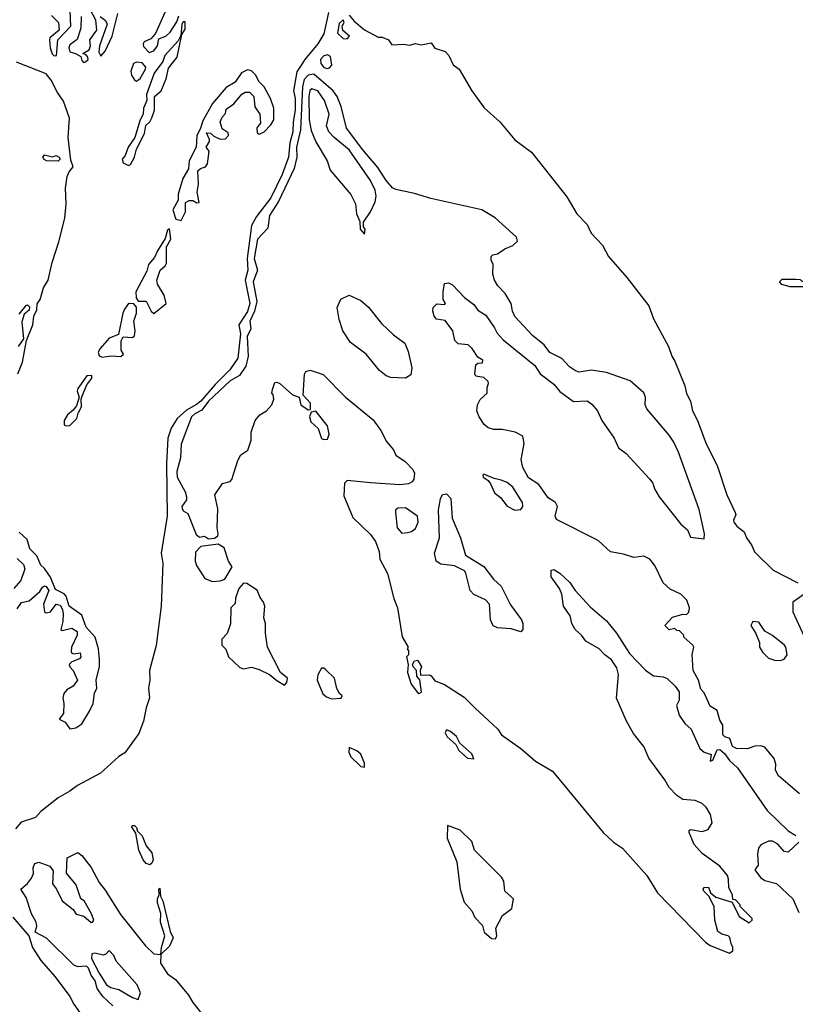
# Model space of a CAD drawing. Extents: x 2210602 to 2357277, y 510288 to 673808.
# Tile 250 of 256: x 2333657 to 2337632, y 543565 to 548609. Entities that reach past the tile are written whole.
import ezdxf

# ---------------------------------------------------------------- set-up
doc = ezdxf.new("R2010")
doc.units = 0

msp = doc.modelspace()

# ---------------------------------------------------------------- linework, layer by layer
at = {"layer": '0CON05XD'}
for points in [[(2334435.9, 548724.1), (2334352.5, 548537.5), (2334329.3, 548510.7), (2334295, 548496), (2334290, 548485), (2334291.7, 548471.7), (2334320.7, 548440.7), (2334345, 548450), (2334363.3, 548475), (2334370, 548510), (2334405.7, 548524.3), (2334428.8, 548545), (2334462, 548598), (2334472.3, 548627.7)], [(2335240.4, 548645), (2335215, 548536.2), (2335185, 548485.7), (2335119.2, 548405), (2335078.2, 548341.8), (2335060, 548245), (2335068.4, 548205), (2335069.2, 548145), (2335058.9, 548085), (2335056.4, 548035), (2335041.6, 547978.4), (2335033.9, 547905), (2335003.1, 547815), (2334945, 547695.6), (2334870.1, 547599.9), (2334845.3, 547555), (2334823.5, 547385), (2334826.7, 547325), (2334812.8, 547275), (2334837, 547155), (2334825, 547114.6), (2334780.4, 547045), (2334789.1, 546999.1), (2334775.6, 546875), (2334734.7, 546815), (2334659.7, 546740.3), (2334585, 546653.9), (2334562.5, 546637.5), (2334511.8, 546608.2), (2334464.9, 546565.1), (2334434.2, 546515.8), (2334416.5, 546465), (2334408.8, 546335), (2334412.5, 546065), (2334381.6, 545875), (2334390.5, 545825), (2334381.5, 545605), (2334356.4, 545403.6), (2334323.1, 545275), (2334324, 545225), (2334317.5, 545185), (2334322.4, 545135), (2334305, 545084.3), (2334291.7, 545015), (2334268.5, 544951.5), (2334196.4, 544853.6), (2334165, 544833.4), (2334071, 544749), (2333953.6, 544686.4), (2333915, 544656.8), (2333855, 544623), (2333765, 544551.8), (2333737.8, 544522.2), (2333665, 544498.4), (2333636, 544464)], [(2333819.7, 548629.7), (2333856, 548595), (2333860, 548555), (2333812.5, 548515), (2333810, 548505), (2333813.3, 548465), (2333824.1, 548434.1), (2333833.9, 548423.9), (2333846, 548425), (2333853.3, 548505), (2333919.2, 548575), (2333916.2, 548653.8)], [(2333985, 548390), (2333995, 548392.5), (2334007.5, 548405), (2334007, 548417), (2333998.3, 548428.3), (2333980, 548435), (2334012.5, 548455), (2334020, 548475), (2334016.7, 548505), (2334052.5, 548555), (2334047, 548607), (2334017.5, 548665)], [(2334070, 548625), (2334097.5, 548605), (2334106.1, 548586.1), (2334065.7, 548475), (2334062.3, 548442.3), (2334072.5, 548422.5), (2334095, 548447.5), (2334131.5, 548525), (2334160, 548640)], [(2333972.5, 548625), (2333970.5, 548565), (2333952.6, 548507.4), (2333915, 548479.2), (2333909.4, 548465), (2333915, 548443.8), (2333943.6, 548436.4), (2333970, 548420), (2333975, 548400), (2333985, 548390)], [(2334215, 547861.2), (2334225, 547867.5), (2334245, 547904), (2334256, 547945), (2334297.3, 548025), (2334304.1, 548065.9), (2334324, 548085), (2334335, 548106.2), (2334347.3, 548145), (2334347.5, 548215), (2334382, 548245), (2334408.7, 548305), (2334419.1, 548360.9), (2334465, 548416.2), (2334487.5, 548532.5), (2334505, 548560), (2334505, 548597.5), (2334495, 548597.5), (2334487.5, 548585), (2334483, 548527), (2334468.8, 548501.2), (2334401.2, 548425), (2334390, 548395), (2334346.7, 548335), (2334307.5, 548225), (2334308.8, 548195), (2334291.2, 548155), (2334290, 548125), (2334274, 548095), (2334247.5, 548005), (2334212.5, 547955), (2334197.5, 547912.5), (2334182.5, 547895), (2334187.5, 547875), (2334215, 547861.2)], [(2335335, 548510), (2335347.5, 548525), (2335313, 548553), (2335310, 548575), (2335320, 548595), (2335315, 548607.5), (2335295, 548590), (2335285, 548540), (2335315, 548512.5), (2335335, 548510)], [(2335345, 548632.5), (2335370.5, 548600.5), (2335425, 548557.5), (2335495, 548520), (2335515, 548520), (2335546.4, 548506.4), (2335565, 548480), (2335625, 548483.3), (2335655, 548477.5), (2335685, 548487.5), (2335715, 548480), (2335765, 548490), (2335785, 548462.5), (2335837.5, 548445), (2335856.2, 548425), (2335878, 548378), (2335910, 548355), (2335974.2, 548245), (2336038, 548158), (2336117.1, 548085), (2336195, 547993.1), (2336280.2, 547930.2), (2336460.7, 547700.7), (2336512.5, 547615), (2336565, 547560), (2336586, 547515), (2336643.6, 547453.6), (2336674.4, 547395), (2336768.6, 547288.6), (2336882.1, 547142.1), (2336905.5, 547075.5), (2336981.9, 546935), (2336998.6, 546885), (2337015, 546860), (2337065, 546733.3), (2337073.9, 546693.9), (2337094.5, 546654.5), (2337105.6, 546605), (2337131.1, 546555), (2337175, 546436.2), (2337231.9, 546325), (2337280.6, 546175), (2337324.4, 546085), (2337327, 546073), (2337315.8, 546045), (2337317.5, 546035), (2337332.2, 546015), (2337370, 545985), (2337381.1, 545955), (2337409.4, 545915), (2337423.2, 545883.2), (2337518.2, 545788.2), (2337645, 545723.8)], [(2333648.5, 546795), (2333671.5, 546855), (2333692.5, 546965), (2333724.4, 547045), (2333729.5, 547090.5), (2333745, 547122.5), (2333746.1, 547153.9), (2333762, 547175), (2333780, 547235), (2333803.3, 547275), (2333824.3, 547365.7), (2333858.6, 547471.4), (2333888, 547592), (2333895.4, 547665), (2333892.5, 547745), (2333900, 547805), (2333910.2, 547829.8), (2333931.2, 547855), (2333918.5, 547888.5), (2333906.5, 548005), (2333912.9, 548105), (2333882, 548192), (2333851.5, 548235), (2333818.5, 548298.5), (2333792.1, 548332.1), (2333641.7, 548391.7)], [(2334255, 548293.3), (2334275, 548307.5), (2334301.2, 548355), (2334303.8, 548365), (2334285, 548388), (2334255, 548391.2), (2334240, 548385), (2334226.7, 548345), (2334230, 548325), (2334247, 548297), (2334255, 548293.3)], [(2335235, 548358.8), (2335245, 548362.5), (2335257.5, 548375), (2335250.7, 548420.7), (2335235, 548428.8), (2335215, 548423.8), (2335199.2, 548405), (2335200, 548385), (2335215, 548364.2), (2335235, 548358.8)], [(2334485, 547580), (2334506.2, 547625), (2334507.5, 547672.5), (2334525, 547683.3), (2334545, 547682.5), (2334565, 547670), (2334577, 547673), (2334566.7, 547725), (2334573.6, 547766.4), (2334570, 547835), (2334583.3, 547846.7), (2334610, 547855), (2334619.3, 547870.7), (2334627.5, 547935), (2334612.5, 547955), (2334630, 547985), (2334630, 547995), (2334615, 548030), (2334635, 548027.5), (2334651.7, 548011.7), (2334685, 547997.5), (2334711.7, 547998.3), (2334727.5, 548015), (2334725, 548030), (2334695, 548050), (2334683.8, 548085), (2334695, 548110), (2334711.7, 548128.3), (2334715, 548150), (2334755, 548177.5), (2334795, 548227.5), (2334813, 548237), (2334835, 548237.5), (2334856.7, 548215), (2334863, 548163), (2334887.5, 548125), (2334891.7, 548078.3), (2334873.3, 548055), (2334875, 548030), (2334885, 548022.5), (2334910, 548035), (2334945, 548070), (2334958.8, 548095), (2334958.8, 548155), (2334943.3, 548205), (2334910, 548265), (2334882, 548292), (2334866.7, 548325), (2334845, 548347.5), (2334825, 548352.5), (2334794.3, 548335.7), (2334761.7, 548288.3), (2334715, 548261.2), (2334645, 548179.2), (2334595, 548090), (2334582.4, 548047.6), (2334564.7, 548015), (2334561.1, 547955), (2334525, 547886.2), (2334521.5, 547845), (2334492.5, 547795), (2334469.5, 547715), (2334468.6, 547685), (2334442.1, 547635), (2334457, 547587), (2334485, 547580)], [(2337653.8, 544643.8), (2337545.8, 544735), (2337530, 544765), (2337531.2, 544795), (2337523.9, 544823.9), (2337475, 544882.5), (2337455, 544888.8), (2337425, 544887.5), (2337385, 544873.3), (2337330, 544875), (2337310, 544885), (2337295.9, 544925.9), (2337270, 544935), (2337260, 544945), (2337260, 544995), (2337245, 545020), (2337230.7, 545070.7), (2337195, 545092.5), (2337165, 545160), (2337148.3, 545178.3), (2337136.2, 545225), (2337108.8, 545275), (2337103.3, 545356.7), (2337112.5, 545395), (2337107.5, 545405), (2337060, 545445), (2337060, 545455), (2337038.3, 545478.3), (2337025, 545480), (2337015, 545490), (2336985, 545482.5), (2336963.3, 545505), (2337001.7, 545548.3), (2337055, 545563.3), (2337075, 545562.5), (2337086.4, 545573.6), (2337090, 545595), (2337076.2, 545635), (2337045, 545666.2), (2336991.4, 545691.4), (2336955, 545724), (2336912.4, 545812.4), (2336885.6, 545845.6), (2336855, 545860), (2336804.2, 545854.2), (2336751.2, 545871.2), (2336685, 545882.5), (2336620.9, 545940.9), (2336408.3, 546048.3), (2336401.2, 546065), (2336412.5, 546115), (2336402.5, 546135), (2336365, 546160), (2336316.9, 546226.9), (2336265, 546262), (2336235.8, 546315), (2336226.2, 546355), (2336243, 546437), (2336235.8, 546475.8), (2336196.4, 546496.4), (2336129.5, 546509.5), (2336085, 546508.6), (2336057.4, 546517.4), (2336037.5, 546535), (2336011.4, 546575), (2335999.4, 546605), (2336002.5, 546635), (2336017, 546663), (2336052.5, 546695), (2336052.5, 546725), (2336060, 546745), (2336057.5, 546755), (2336036.1, 546776.1), (2335995, 546783.3), (2335990, 546795), (2335995, 546840), (2336005, 546850), (2336028.3, 546851.7), (2336030, 546865), (2336005, 546880), (2335976.7, 546925), (2335955, 546942.5), (2335905, 546947.5), (2335887.5, 546965), (2335876.7, 547015), (2335838.3, 547068.3), (2335792.5, 547075), (2335780.5, 547090.5), (2335774, 547115), (2335776.2, 547135), (2335795, 547153.3), (2335835, 547150), (2335840, 547155), (2335827.5, 547175), (2335826.7, 547215), (2335835, 547257.5), (2335855, 547260), (2335875, 547250), (2335936.7, 547185), (2335985, 547150), (2336005, 547121.2), (2336045.4, 547095.4), (2336090.9, 547030.9), (2336103.3, 547003.3), (2336135, 546968.8), (2336296.6, 546836.6), (2336324.3, 546794.3), (2336395, 546741.2), (2336425, 546703.3), (2336495, 546653.3), (2336565, 546656.2), (2336589.5, 546639.5), (2336618.8, 546605), (2336640, 546555), (2336703.8, 546465), (2336726.2, 546416.2), (2336765.7, 546385.7), (2336885, 546256.2), (2336901.2, 546235), (2336910, 546205), (2336934.4, 546164.4), (2337044.4, 546024.4), (2337078.8, 545995), (2337095, 545957.5), (2337165, 545950), (2337166.2, 545975), (2337139.3, 546099.3), (2337032.8, 546392.8), (2337009.4, 546445), (2336985, 546481.2), (2336871.4, 546615), (2336862.5, 546635), (2336864.3, 546675), (2336855, 546698), (2336785, 546758.6), (2336665, 546801.1), (2336585, 546813.1), (2336525, 546803.8), (2336505, 546810), (2336475, 546830), (2336435, 546873.8), (2336374.4, 546904.4), (2336345, 546942.5), (2336321.1, 546961.1), (2336285, 546991.2), (2336195, 547088.8), (2336182.9, 547115), (2336175.5, 547155.5), (2336145.4, 547205.4), (2336107.5, 547245), (2336090, 547275), (2336081.2, 547305), (2336083.3, 547355), (2336073.3, 547376.7), (2336073.3, 547395), (2336082.5, 547405), (2336105, 547410), (2336142.5, 547435), (2336185, 547452.5), (2336207.5, 547475), (2336202.5, 547495), (2336093.3, 547593.3), (2336025, 547634.5), (2335763.4, 547693.4), (2335680.8, 547719.2), (2335585, 547738.1), (2335567.4, 547747.4), (2335534.5, 547785), (2335492.1, 547852.1), (2335415, 547941.4), (2335332.3, 548052.3), (2335304.5, 548164.5), (2335283.6, 548215), (2335263.8, 548245), (2335165, 548329.7), (2335135, 548325.3), (2335115, 548302.1), (2335106, 548264), (2335095.5, 548045), (2335076, 547955), (2335077.8, 547905), (2335063.3, 547846.7), (2334982.7, 547677.3), (2334937.8, 547605), (2334928.9, 547541.1), (2334875.4, 547484.6), (2334859, 547385), (2334875.9, 547325), (2334852.9, 547265), (2334872.6, 547165), (2334860.4, 547115), (2334836.1, 547065), (2334841.2, 547025), (2334822.2, 546985), (2334827.5, 546885), (2334815.5, 546834.5), (2334783.6, 546786.4), (2334735, 546758.2), (2334625, 546654.7), (2334591.2, 546608.8), (2334555, 546590.4), (2334538.5, 546575), (2334484.2, 546435), (2334481.2, 546365), (2334462.5, 546295), (2334464.2, 546265), (2334505, 546190), (2334512.5, 546165), (2334511.7, 546148.3), (2334487.5, 546115), (2334490, 546105), (2334495, 546092.5), (2334518.3, 546078.3), (2334561.7, 545971.7), (2334578.3, 545958.3), (2334605, 545962.5), (2334625, 545950), (2334655, 545952.5), (2334672.5, 545965), (2334673.8, 545975), (2334669.2, 546005), (2334672.3, 546102.3), (2334657.5, 546175), (2334697, 546233), (2334735, 546243.3), (2334745, 546252.5), (2334775, 546350), (2334790, 546380), (2334826, 546404), (2334843.8, 546455), (2334844.2, 546495), (2334863.3, 546555), (2334887.5, 546585), (2334922.5, 546605), (2334950, 546635), (2334960, 546665), (2334957, 546687), (2334950, 546695), (2334952.5, 546715), (2334965, 546750), (2334975, 546752.5), (2334990, 546745), (2335055, 546686.7), (2335090, 546675), (2335097.5, 546635), (2335135, 546610), (2335148.3, 546611.7), (2335147.5, 546645), (2335110, 546685), (2335117.3, 546792.7), (2335122.9, 546807.1), (2335145, 546813.8), (2335211.7, 546791.7), (2335326.2, 546675), (2335468.3, 546558.3), (2335508, 546505), (2335537.7, 546447.7), (2335573.3, 546405), (2335585, 546377.5), (2335632.5, 546345), (2335672.5, 546305), (2335680, 546285), (2335676.7, 546255), (2335668.3, 546241.7), (2335649.3, 546230.7), (2335605, 546226.7), (2335455, 546235.7), (2335335, 546247.5), (2335321.2, 546235), (2335319.1, 546169.1), (2335365, 546058.8), (2335455, 545972), (2335480, 545935), (2335498.6, 545885), (2335503.3, 545845), (2335541.3, 545771.3), (2335573.8, 545643.8), (2335592.9, 545595), (2335617.3, 545447.3), (2335647.5, 545395), (2335642.5, 545385), (2335650, 545375), (2335650, 545355), (2335640, 545345), (2335647.5, 545305), (2335643.8, 545265), (2335663.8, 545205), (2335695, 545162.5), (2335705, 545157.5), (2335717, 545163), (2335707, 545227), (2335692.5, 545245), (2335690, 545275), (2335673, 545293), (2335670, 545305), (2335680, 545325), (2335695, 545327.5), (2335716.7, 545295), (2335710, 545275), (2335711.7, 545251.7), (2335755, 545252.5), (2335765, 545247.5), (2335785, 545222.5), (2335835, 545203.3), (2335935, 545138.6), (2335991.5, 545081.5), (2336106.7, 544975), (2336126, 544946), (2336225, 544876), (2336300.2, 544810.2), (2336388.3, 544758.3), (2336647.5, 544445), (2336700.8, 544395), (2336745.8, 544365), (2336870.8, 544225), (2336925.6, 544135.6), (2337172.4, 543882.4), (2337195, 543866), (2337295, 543827.5), (2337311.7, 543838.3), (2337312.5, 543855), (2337303, 543877), (2337296.2, 543906.2), (2337287.5, 543915), (2337255, 543923.3), (2337235, 543937.5), (2337220, 543995), (2337216.2, 544065), (2337188.8, 544118.8), (2337163.3, 544145), (2337160, 544155), (2337165, 544162.5), (2337187.5, 544165), (2337197.5, 544135), (2337223.9, 544113.9), (2337308.3, 544088.3), (2337343.9, 544013.9), (2337395, 543982.5), (2337410, 543995), (2337410, 544005), (2337350, 544065), (2337350, 544075), (2337325, 544100), (2337311.7, 544101.7), (2337310, 544125), (2337290.7, 544160.7), (2337290, 544205), (2337283.8, 544225), (2337245, 544272), (2337155, 544336.7), (2337113.9, 544383.9), (2337087.5, 544445), (2337087.5, 544455), (2337095, 544460), (2337155, 544450), (2337185, 544460), (2337205.6, 544494.4), (2337197.6, 544537.6), (2337175.5, 544575.5), (2337155, 544594.2), (2337118.7, 544608.7), (2337055, 544614.3), (2337024.2, 544635), (2336985.8, 544675), (2336963.3, 544715), (2336881.2, 544825), (2336855.8, 544885), (2336840.8, 544905), (2336802.8, 544952.8), (2336766, 545015), (2336715, 545132.5), (2336725.7, 545255), (2336717.9, 545287.9), (2336689.7, 545329.7), (2336655, 545354.2), (2336626.5, 545386.5), (2336558.8, 545425), (2336536, 545456), (2336503.3, 545485), (2336486.7, 545515), (2336477.5, 545555), (2336443.8, 545605), (2336436, 545665), (2336424.3, 545694.3), (2336381.2, 545755), (2336381.2, 545788.8), (2336395, 545792.5), (2336425, 545773.3), (2336475.7, 545725.7), (2336503.3, 545685), (2336581.4, 545601.4), (2336665, 545528.8), (2336715.6, 545465.6), (2336782.7, 545362.7), (2336865, 545276.7), (2336905, 545247.5), (2336955, 545242.5), (2336975, 545233.3), (2337016.7, 545195), (2337036.2, 545165), (2337036.4, 545123.6), (2337023.3, 545095), (2337036.1, 545046.1), (2337065, 545002.5), (2337097.5, 544975), (2337143.3, 544875), (2337165, 544856.7), (2337200, 544845), (2337195, 544810), (2337210, 544815), (2337231.7, 544868.3), (2337245, 544870), (2337269.3, 544849.3), (2337295, 544813.3), (2337335, 544776.7), (2337488.3, 544558.3), (2337595, 544453.3), (2337635, 544430)], [(2335425, 547510), (2335427.5, 547535), (2335418.3, 547548.3), (2335418.3, 547571.7), (2335455.5, 547624.5), (2335478.1, 547675), (2335483.3, 547705), (2335479.1, 547735), (2335455.5, 547785), (2335345, 547942.5), (2335268.6, 548005), (2335242, 548035), (2335230, 548065), (2335242.9, 548125), (2335219.6, 548195), (2335185.6, 548245), (2335155, 548254.4), (2335144.8, 548245.2), (2335139.5, 548215), (2335140.8, 548095), (2335151.3, 548041.3), (2335175, 547983.3), (2335232.5, 547885), (2335248.6, 547838.6), (2335355, 547713.3), (2335378.8, 547665), (2335383.3, 547615), (2335400, 547575), (2335402.5, 547535), (2335425, 547510)], [(2333855, 547884.4), (2333795, 547885.7), (2333782.3, 547892.3), (2333775.7, 547905), (2333785, 547916.4), (2333825, 547906.9), (2333845, 547912.9), (2333860, 547905), (2333864, 547895), (2333855, 547884.4)], [(2334345, 547103.3), (2334407.5, 547155), (2334397.3, 547197.3), (2334364.1, 547254.1), (2334360, 547275), (2334377.5, 547325), (2334403, 547347), (2334409.3, 547360.7), (2334410, 547445), (2334432.5, 547485), (2334425, 547537.5), (2334415, 547530), (2334403, 547487), (2334362.9, 547425), (2334348.9, 547391.1), (2334317.9, 547355), (2334309.2, 547320.8), (2334251.6, 547215), (2334253.6, 547183.6), (2334265, 547167.5), (2334306.1, 547166.1), (2334331.2, 547115), (2334345, 547103.3)], [(2337705, 547240), (2337605, 547240), (2337563, 547253), (2337550, 547265), (2337565, 547280), (2337635, 547280), (2337657, 547277), (2337665, 547270), (2337705, 547270), (2337710, 547265), (2337705, 547240)], [(2335635, 546772.9), (2335560, 546775), (2335535, 546784.2), (2335501.3, 546811.3), (2335432.9, 546895), (2335352.9, 546955), (2335313.1, 547015), (2335295, 547072.5), (2335284.4, 547135), (2335303.2, 547176.8), (2335345, 547196.7), (2335405, 547170), (2335445, 547136), (2335512, 547052), (2335573.6, 546993.6), (2335631.7, 546951.7), (2335648.3, 546908.3), (2335667.1, 546825), (2335661.2, 546788.8), (2335635, 546772.9)], [(2333655, 547100), (2333690, 547145), (2333697.5, 547147.5), (2333707.5, 547137.5), (2333705, 547120), (2333680, 547100), (2333668.3, 547061.7), (2333677, 546973), (2333650, 546935)], [(2334080.7, 546880.7), (2334125, 546887.5), (2334175, 546882.5), (2334190, 546895), (2334177.5, 546915), (2334176.7, 546935), (2334177, 546963), (2334186.7, 546983.3), (2334235, 546980), (2334245, 546990), (2334249.2, 547015), (2334242, 547065), (2334255.7, 547105), (2334255.8, 547135.8), (2334242.5, 547152.5), (2334215, 547154.4), (2334195, 547125.6), (2334185.6, 547105), (2334164.4, 546995.6), (2334115, 546976.9), (2334070, 546925), (2334060, 546905), (2334065, 546886.7), (2334080.7, 546880.7)], [(2333895, 546527.5), (2333915, 546530), (2333950, 546565), (2333956.1, 546593.9), (2333973.8, 546625), (2333972.5, 546665), (2333978.8, 546685), (2334001.4, 546738.6), (2334027, 546773), (2334026.2, 546786.2), (2334002, 546785), (2333955, 546720), (2333952.5, 546705), (2333961.2, 546675), (2333948.6, 546631.4), (2333931.8, 546608.2), (2333902.5, 546585), (2333886, 546555), (2333885, 546532.5), (2333895, 546527.5)], [(2335215, 546457.5), (2335235, 546460), (2335243.3, 546485), (2335235, 546527.5), (2335175, 546602.5), (2335151.7, 546598.3), (2335142.5, 546575), (2335149.3, 546549.3), (2335186.7, 546515), (2335204.1, 546464.1), (2335215, 546457.5)], [(2336195, 546096.7), (2336225, 546100), (2336235.6, 546114.4), (2336233.8, 546135), (2336185, 546214.2), (2336155, 546237.5), (2336125, 546250), (2336088.3, 546258.3), (2336045, 546277.5), (2336035, 546280), (2336030, 546275), (2336032.5, 546265), (2336058, 546248), (2336070.5, 546230.5), (2336091.2, 546185), (2336120.6, 546160.6), (2336155, 546116.2), (2336195, 546096.7)], [(2336225, 545472.5), (2336175, 545488), (2336105, 545492.5), (2336083.3, 545503.3), (2336070, 545535), (2336064, 545615), (2336045, 545636), (2335985, 545664.2), (2335965, 545683.8), (2335944.1, 545774.1), (2335936.7, 545785), (2335885, 545810.8), (2335815, 545820), (2335792, 545835), (2335782.9, 545875), (2335808.6, 545955), (2335802.9, 546097.1), (2335813.3, 546155), (2335823.9, 546176.1), (2335845, 546180), (2335865.9, 546155.9), (2335874, 546055), (2335915.8, 545955), (2335942.5, 545865), (2336035, 545806.7), (2336085, 545743.3), (2336125, 545706.7), (2336171.7, 545611.7), (2336228, 545535), (2336236, 545515), (2336236.2, 545485), (2336225, 545472.5)], [(2335615, 545977.5), (2335645, 545982.5), (2335665, 545987.5), (2335685, 546002.5), (2335698.6, 546035), (2335695.7, 546065), (2335635, 546108), (2335595, 546106.7), (2335583.9, 546096.1), (2335582.5, 546085), (2335591.2, 546005), (2335615, 545977.5)], [(2333915, 544976.7), (2333945, 544981.4), (2333975, 545001.4), (2334015, 545066), (2334033.1, 545105), (2334040.8, 545159.2), (2334052.9, 545185), (2334049.5, 545225), (2334065.4, 545294.6), (2334066.8, 545333.2), (2334061.6, 545385), (2334044.2, 545445), (2333997.2, 545497.2), (2333975, 545558.2), (2333910.5, 545605), (2333895, 545656.4), (2333885, 545667.3), (2333840, 545690), (2333815, 545753.1), (2333785, 545796.9), (2333764.8, 545814.8), (2333745, 545862.2), (2333708.8, 545898.8), (2333696.2, 545946.2), (2333655, 545982.9)], [(2334645, 545730), (2334685, 545733.8), (2334707.7, 545742.3), (2334746.2, 545805), (2334726.7, 545835), (2334705, 545902.5), (2334675, 545922.5), (2334585, 545910), (2334558.3, 545881.7), (2334556.2, 545835), (2334563, 545813), (2334606.4, 545746.4), (2334645, 545730)], [(2333645, 545848), (2333677.3, 545817.3), (2333683.6, 545796.4), (2333662.5, 545735), (2333627.5, 545695)], [(2335015, 545200), (2335027, 545213), (2335030, 545235), (2334993.8, 545263.8), (2334926.9, 545395), (2334916.1, 545466.1), (2334916.7, 545515), (2334908.8, 545545), (2334913.3, 545605), (2334906.7, 545625), (2334889.3, 545649.3), (2334875, 545686.7), (2334820.7, 545720.7), (2334805, 545722.5), (2334780, 545695), (2334762.5, 545645), (2334761.7, 545618.3), (2334740, 545595), (2334737, 545513), (2334720, 545465), (2334692.5, 545435), (2334692.5, 545405), (2334713.6, 545383.6), (2334727.5, 545345), (2334785, 545290), (2334805, 545283.8), (2334845, 545291.2), (2334885, 545280), (2334937.5, 545255), (2334975, 545223.3), (2335015, 545200)], [(2333645, 545590), (2333667, 545623), (2333705, 545631.2), (2333760, 545680), (2333775, 545701.2), (2333785, 545708), (2333792.5, 545705), (2333805.8, 545685), (2333779.4, 545615), (2333783.8, 545573.8), (2333795, 545570), (2333815, 545575.7), (2333845, 545613.8), (2333865, 545610), (2333877, 545587), (2333880, 545565), (2333878.8, 545525), (2333867.5, 545485), (2333875, 545480), (2333925, 545491.9), (2333952.5, 545475), (2333951.9, 545455), (2333923.3, 545395), (2333921.9, 545371.9), (2333925, 545363.3), (2333935, 545360), (2333967.5, 545365), (2333971.2, 545345), (2333963.3, 545335), (2333925, 545320), (2333911.2, 545305), (2333913.9, 545293.9), (2333932, 545275), (2333953.3, 545225), (2333931.2, 545195), (2333898.8, 545175), (2333883.2, 545156.8), (2333877.5, 545135), (2333884, 545105), (2333881.2, 545055), (2333860, 545025), (2333890.8, 545010.8), (2333915, 544976.7)], [(2337699.3, 545680.7), (2337620, 545625), (2337618.8, 545575), (2337675, 545452.5)], [(2337553.9, 545326.1), (2337575, 545333.3), (2337590, 545355), (2337583.8, 545395), (2337576.7, 545405), (2337515, 545453.8), (2337476.1, 545476.1), (2337445, 545522.5), (2337413.6, 545526.4), (2337403.3, 545505), (2337430, 545465), (2337447.5, 545417.5), (2337448.8, 545395), (2337465, 545366.7), (2337495, 545338), (2337525, 545327.5), (2337553.9, 545326.1)], [(2335255, 545128.8), (2335305, 545132.5), (2335310, 545145), (2335296.4, 545156.4), (2335282.9, 545182.9), (2335270, 545235), (2335225, 545280), (2335215, 545287.5), (2335203.3, 545286.7), (2335185, 545252.5), (2335181.1, 545225), (2335211.2, 545155), (2335229.3, 545139.3), (2335255, 545128.8)], [(2335985, 544822.5), (2335975, 544847.5), (2335913.3, 544903.3), (2335895, 544936.7), (2335865, 544962.5), (2335845, 544970), (2335837.5, 544955), (2335847.5, 544935), (2335892.5, 544895), (2335907.5, 544865), (2335952.5, 544825), (2335985, 544822.5)], [(2335425, 544780), (2335425, 544800), (2335405, 544846.7), (2335385, 544862.5), (2335345, 544880), (2335343.3, 544856.7), (2335355, 544832.5), (2335405, 544782.5), (2335425, 544780)], [(2334325, 544280), (2334305, 544286.2), (2334290, 544305), (2334267.5, 544355), (2334251.7, 544441.7), (2334230, 544475), (2334235, 544480), (2334245, 544480), (2334255, 544470), (2334261.7, 544451.7), (2334285, 544427.5), (2334305.8, 544375.8), (2334335, 544341.2), (2334341.4, 544305), (2334335, 544287.5), (2334325, 544280)], [(2336095, 543900), (2336102.5, 543915), (2336097.5, 543955), (2336130.7, 544019.3), (2336180, 544055), (2336188, 544105), (2336144, 544145), (2336137.5, 544195), (2336125.6, 544215.6), (2335988, 544355), (2335975, 544398.8), (2335915, 544456), (2335850, 544480), (2335848, 544415), (2335898, 544295), (2335914.4, 544155), (2335935, 544087.5), (2335975, 544043.3), (2335989.5, 544009.5), (2336028.8, 543968.8), (2336037.5, 543935), (2336075, 543902.5), (2336095, 543900)], [(2337650, 544395), (2337595, 544343.8), (2337575, 544347.5), (2337542.5, 544385), (2337515, 544400), (2337495, 544400), (2337455, 544382.5), (2337442.5, 544365), (2337437.5, 544335), (2337441.7, 544278.3), (2337423.6, 544253.6), (2337453.3, 544215), (2337475, 544198.8), (2337535, 544183.3), (2337620, 544105), (2337650, 544035)], [(2334135, 543556.2), (2334082.5, 543605), (2334053.8, 543645), (2334043.3, 543685), (2334024.1, 543714.1), (2334010.7, 543750.7), (2333999.3, 543759.3), (2333975, 543758), (2333955, 543757.1), (2333935, 543765.7), (2333795, 543903.1), (2333736.2, 543935), (2333744.4, 543965.6), (2333742.5, 543985), (2333717.4, 544027.4), (2333691.2, 544111.2), (2333663.8, 544155), (2333697.2, 544182.8), (2333718.5, 544211.5), (2333727.8, 544235), (2333726.9, 544265), (2333735, 544286), (2333755, 544292.5), (2333811.7, 544271.7), (2333828.3, 544248.3), (2333825, 544182.5), (2333846, 544155), (2333874.2, 544095), (2333931.2, 544051.2), (2333946.4, 544026.4), (2333986.2, 544016.2), (2334023.9, 543983.9), (2334030, 543985), (2334037.5, 543995), (2334025, 544027.5), (2333987.5, 544095), (2333970, 544105), (2333946.1, 544176.1), (2333897, 544237), (2333900, 544315), (2333955, 544342.5), (2333975, 544326.7), (2334024.2, 544265), (2334065, 544188), (2334095, 544149.2), (2334174.3, 544025), (2334301.2, 543865), (2334345, 543823.3), (2334380, 543820), (2334383.3, 543855), (2334401.2, 543915), (2334379.2, 543985), (2334380.7, 544030.7), (2334364, 544085), (2334363.8, 544105), (2334372.5, 544125), (2334370, 544155), (2334375, 544160), (2334378.3, 544118.3), (2334391.2, 544095), (2334427.7, 543937.7), (2334443.8, 543905), (2334425, 543863.3), (2334380, 543820), (2334378.8, 543775), (2334415, 543720), (2334455, 543692.5), (2334522.3, 543612.3), (2334544.4, 543574.4), (2334614, 543485)], [(2333621.5, 544011.5), (2333704.4, 543915), (2333723.1, 543855), (2333765, 543790), (2333839.5, 543705), (2333913.8, 543605), (2333934.6, 543565), (2334019.6, 543445)], [(2334265, 543590), (2334277, 543623), (2334260, 543665), (2334152.5, 543785), (2334140, 543815), (2334115, 543840), (2334098.3, 543821.7), (2334085, 543816.7), (2334043, 543827), (2334027, 543823), (2334025, 543800), (2334064, 543724), (2334102.5, 543665), (2334125, 543650), (2334165, 543640), (2334235, 543600), (2334265, 543590)]]:
    msp.add_lwpolyline(points, dxfattribs=at)

doc.saveas('drawing.dxf')
